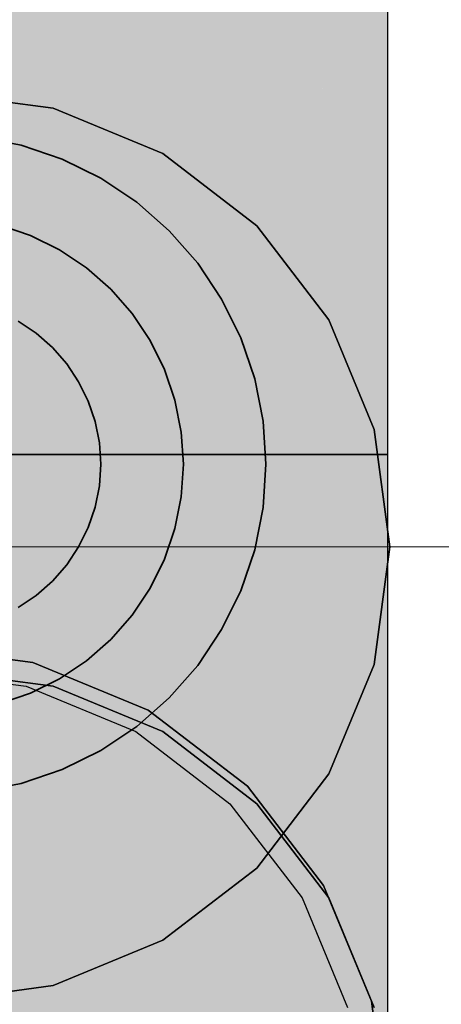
# Model space of a CAD drawing. Extents: x -297 to 573, y -46 to 548.
# Tile 62 of 256: x 94.295 to 94.805, y 146.402 to 147.594. Entities that reach past the tile are written whole.
import ezdxf

# ---------------------------------------------------------------- set-up
doc = ezdxf.new("R2010")
doc.units = 0
doc.layers.get('0').update_dxf_attribs({"lineweight": 35})
doc.layers.add('0-Shading', color=7, linetype='Continuous', lineweight=35)
for name, color, linetype, lineweight, true_color in [('H_Heizkoerper', 1, 'Continuous', 35, 0xff0000), ('H_Ruecklauf_Beschriftung_EG', 5, 'Continuous', 18, 0x0000ff), ('H_Ruecklauf_EG', 5, 'Continuous', 25, 0x0000ff), ('H_Vorlauf', 1, 'Continuous', 35, 0xff0000), ('H_Vorlauf_EG', 1, 'Continuous', 25, 0xff0000)]:
    doc.layers.add(name, color=color, linetype=linetype, lineweight=lineweight, true_color=true_color)

# ---------------------------------------------------------------- blocks, each defined once
blk = doc.blocks.new('Shading-A07ALD3D1N', base_point=(94.3089, 118.2739))
at = {"layer": '0-Shading', "color": 1, "true_color": 0xfa0000}
for points in [[(94.1602, 147.0679), (94.4502, 147.0679), (94.1602, 207.2959)], [(94.4502, 147.0679), (94.1602, 207.2959), (94.4502, 207.2959)], [(94.1602, 145.444), (94.4502, 145.444), (94.1602, 147.0679)], [(94.4502, 145.444), (94.1602, 147.0679), (94.4502, 147.0679)]]:
    blk.add_solid(points, dxfattribs=at)
at = {"layer": '0-Shading', "color": 12, "true_color": 0xd90000}
for points in [[(94.4502, 147.0679), (94.6625, 147.0679), (94.4502, 207.2959)], [(94.6625, 147.0679), (94.6625, 207.0836), (94.451, 207.0836)], [(94.4502, 145.444), (94.6625, 145.444), (94.4502, 147.0679)], [(94.6625, 145.444), (94.4502, 147.0679), (94.6625, 147.0679)]]:
    blk.add_solid(points, dxfattribs=at)
at = {"layer": '0-Shading', "color": 14, "true_color": 0xa00000}
for points in [[(94.6625, 147.0679), (94.7402, 147.0679), (94.6625, 206.0013)], [(94.7402, 147.0679), (94.6625, 206.0013), (94.7402, 206.0013)], [(94.6625, 145.444), (94.7402, 145.444), (94.6625, 147.0679)], [(94.7402, 145.444), (94.6625, 147.0679), (94.7402, 147.0679)]]:
    blk.add_solid(points, dxfattribs=at)
blk = doc.blocks.new('Heizkörper-A07ALD9Q1N', base_point=(86.9762, 144.276))
at = {"layer": 'H_Vorlauf', "color": 0, "linetype": 'ByBlock', "lineweight": -2, "ltscale": 0.35}
for p, q in [((94.2964, 147.4423), (94.245, 147.4525)), ((94.3459, 147.4255), (94.2964, 147.4423)), ((94.3928, 147.4024), (94.3459, 147.4255)), ((94.4363, 147.3733), (94.3928, 147.4024)), ((94.4757, 147.3388), (94.4363, 147.3733)), ((94.3076, 147.3331), (94.2705, 147.3457)), ((94.5102, 147.2995), (94.4757, 147.3388)), ((94.3428, 147.3158), (94.3076, 147.3331)), ((94.3755, 147.294), (94.3428, 147.3158)), ((94.405, 147.2681), (94.3755, 147.294)), ((94.5392, 147.256), (94.5102, 147.2995)), ((94.4308, 147.2386), (94.405, 147.2681)), ((94.5624, 147.209), (94.5392, 147.256)), ((94.4526, 147.206), (94.4308, 147.2386)), ((94.3146, 147.2146), (94.2928, 147.2292)), ((94.3342, 147.1974), (94.3146, 147.2146)), ((94.47, 147.1708), (94.4526, 147.206)), ((94.5792, 147.1595), (94.5624, 147.209)), ((94.3515, 147.1777), (94.3342, 147.1974)), ((94.366, 147.156), (94.3515, 147.1777)), ((94.4826, 147.1336), (94.47, 147.1708)), ((94.5894, 147.1082), (94.5792, 147.1595)), ((94.3776, 147.1325), (94.366, 147.156)), ((94.386, 147.1077), (94.3776, 147.1325)), ((94.4903, 147.0951), (94.4826, 147.1336)), ((94.3911, 147.0821), (94.386, 147.1077)), ((94.5928, 147.056), (94.5894, 147.1082)), ((94.4928, 147.056), (94.4903, 147.0951)), ((94.3928, 147.056), (94.3911, 147.0821)), ((94.3911, 147.0298), (94.3928, 147.056)), ((94.4903, 147.0168), (94.4928, 147.056)), ((94.5894, 147.0037), (94.5928, 147.056)), ((94.386, 147.0042), (94.3911, 147.0298)), ((94.4826, 146.9783), (94.4903, 147.0168)), ((94.3776, 146.9794), (94.386, 147.0042)), ((94.5792, 146.9524), (94.5894, 147.0037)), ((94.366, 146.956), (94.3776, 146.9794)), ((94.47, 146.9411), (94.4826, 146.9783)), ((94.3515, 146.9342), (94.366, 146.956)), ((94.5624, 146.9029), (94.5792, 146.9524)), ((94.3342, 146.9145), (94.3515, 146.9342)), ((94.4526, 146.906), (94.47, 146.9411)), ((94.3146, 146.8973), (94.3342, 146.9145)), ((94.2928, 146.8827), (94.3146, 146.8973)), ((94.4308, 146.8733), (94.4526, 146.906)), ((94.5392, 146.856), (94.5624, 146.9029)), ((94.405, 146.8438), (94.4308, 146.8733)), ((94.5102, 146.8124), (94.5392, 146.856)), ((94.3755, 146.8179), (94.405, 146.8438)), ((94.3428, 146.7961), (94.3755, 146.8179)), ((94.4757, 146.7731), (94.5102, 146.8124)), ((94.3076, 146.7788), (94.3428, 146.7961)), ((94.2705, 146.7662), (94.3076, 146.7788)), ((94.4363, 146.7386), (94.4757, 146.7731)), ((94.3928, 146.7095), (94.4363, 146.7386)), ((94.3459, 146.6864), (94.3928, 146.7095)), ((94.2964, 146.6696), (94.3459, 146.6864)), ((94.245, 146.6594), (94.2964, 146.6696))]:
    blk.add_line(p, q, dxfattribs=at)
blk = doc.blocks.new('Bauteilbeschriftung-A07ALD9W1N', base_point=(92.6765, 146.9559))
at = {"color": 0, "linetype": 'ByBlock', "lineweight": -2, "ltscale": 0.18}
blk.add_line((107.5741, 146.956), (92.6765, 146.956), dxfattribs=at)
blk = doc.blocks.new('Geometrie-A07ALDCK1N', base_point=(-26.7693, 118.0704))
at = {"layer": 'H_Vorlauf_EG'}
for p, q in [((94.7403, 147.068), (94.7403, 207.2959)), ((94.4005, 147.068), (93.92, 147.068)), ((93.92, 147.068), (94.4005, 147.068)), ((94.7403, 147.068), (94.4005, 147.068)), ((94.4005, 147.068), (94.7403, 147.068)), ((94.7403, 145.444), (94.7403, 147.068)), ((94.1603, 146.836), (94.3104, 146.8162)), ((94.3104, 146.8162), (94.1603, 146.836)), ((94.3104, 146.8162), (94.1603, 146.836)), ((94.3104, 146.8162), (94.4503, 146.7582)), ((94.4503, 146.7582), (94.3104, 146.8162)), ((94.4503, 146.7582), (94.3104, 146.8162)), ((94.1603, 146.806), (94.3026, 146.7872)), ((94.3352, 146.7872), (94.1928, 146.806)), ((94.1928, 146.806), (94.3352, 146.7872)), ((94.3026, 146.7872), (94.4353, 146.7323)), ((94.4678, 146.7323), (94.3352, 146.7872)), ((94.3352, 146.7872), (94.4678, 146.7323)), ((94.4503, 146.7582), (94.5704, 146.6661)), ((94.5704, 146.6661), (94.4503, 146.7582)), ((94.5704, 146.6661), (94.4503, 146.7582)), ((94.4353, 146.7323), (94.5492, 146.6449)), ((94.5817, 146.6449), (94.4678, 146.7323)), ((94.4678, 146.7323), (94.5817, 146.6449)), ((94.5704, 146.6661), (94.6625, 146.546)), ((94.6625, 146.546), (94.5704, 146.6661)), ((94.6625, 146.546), (94.5704, 146.6661)), ((94.5492, 146.6449), (94.6366, 146.531)), ((94.6691, 146.531), (94.5817, 146.6449)), ((94.5817, 146.6449), (94.6691, 146.531)), ((94.6625, 146.546), (94.7205, 146.4061)), ((94.7205, 146.4061), (94.6625, 146.546)), ((94.7205, 146.4061), (94.6625, 146.546)), ((94.6366, 146.531), (94.6915, 146.3983)), ((94.7241, 146.3983), (94.6691, 146.531)), ((94.6691, 146.531), (94.7241, 146.3983)), ((94.7205, 146.4061), (94.7403, 146.256)), ((94.7403, 146.256), (94.7205, 146.4061)), ((94.7403, 146.256), (94.7205, 146.4061))]:
    blk.add_line(p, q, dxfattribs=at)
blk = doc.blocks.new('Geometrie-A07ALDCM1N', base_point=(-28.6852, 111.1621))
at = {"layer": 'H_Ruecklauf_EG'}
for p, q in [((94.3352, 147.4872), (94.1928, 147.506)), ((94.1928, 147.506), (94.3352, 147.4872)), ((94.4678, 147.4323), (94.3352, 147.4872)), ((94.3352, 147.4872), (94.4678, 147.4323)), ((94.5817, 147.3449), (94.4678, 147.4323)), ((94.4678, 147.4323), (94.5817, 147.3449)), ((94.6691, 147.231), (94.5817, 147.3449)), ((94.5817, 147.3449), (94.6691, 147.231)), ((94.7241, 147.0983), (94.6691, 147.231)), ((94.6691, 147.231), (94.7241, 147.0983)), ((94.7428, 146.956), (94.7241, 147.0983)), ((94.7241, 147.0983), (94.7428, 146.956)), ((94.7241, 146.8136), (94.7428, 146.956)), ((94.7428, 146.956), (94.7241, 146.8136)), ((94.6691, 146.681), (94.7241, 146.8136)), ((94.7241, 146.8136), (94.6691, 146.681)), ((94.5817, 146.567), (94.6691, 146.681)), ((94.6691, 146.681), (94.5817, 146.567)), ((94.4678, 146.4796), (94.5817, 146.567)), ((94.5817, 146.567), (94.4678, 146.4796)), ((94.3352, 146.4247), (94.4678, 146.4796)), ((94.4678, 146.4796), (94.3352, 146.4247)), ((94.1928, 146.406), (94.3352, 146.4247)), ((94.3352, 146.4247), (94.1928, 146.406))]:
    blk.add_line(p, q, dxfattribs=at)

msp = doc.modelspace()

# ---------------------------------------------------------------- block references
at = {"linetype": 'Continuous', "ltscale": 0.35}
for name, p in [('Geometrie-A07ALDCM1N', (-28.6852, 111.1621)), ('Geometrie-A07ALDCK1N', (-26.7693, 118.0704))]:
    msp.add_blockref(name, p, dxfattribs=at)
msp.add_blockref('Shading-A07ALD3D1N', (94.3089, 118.2739))
at = {"layer": 'H_Heizkoerper', "ltscale": 0.35}
msp.add_blockref('Heizkörper-A07ALD9Q1N', (86.9762, 144.276), dxfattribs=at)
at = {"layer": 'H_Ruecklauf_Beschriftung_EG', "ltscale": 0.18}
msp.add_blockref('Bauteilbeschriftung-A07ALD9W1N', (92.6765, 146.9559), dxfattribs=at)

doc.saveas('drawing.dxf')
